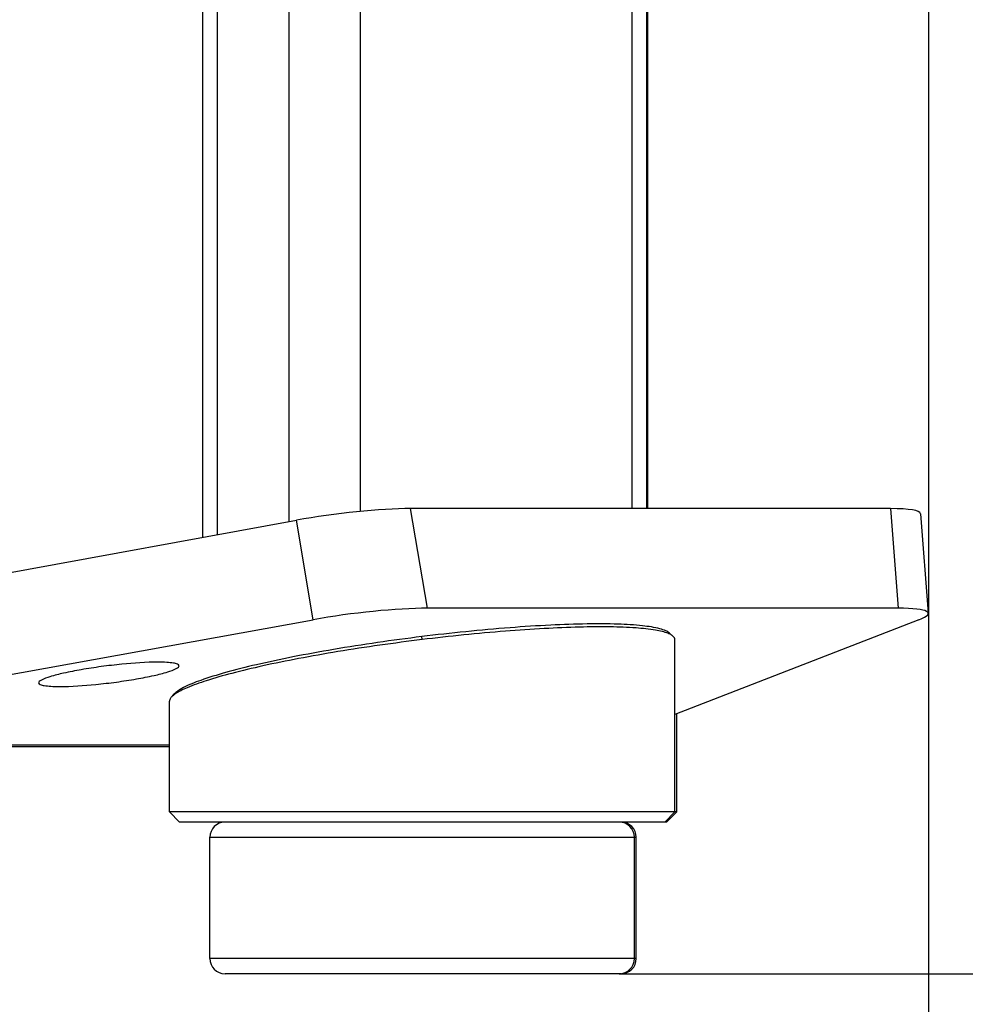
# Model space of a CAD drawing. Header units: millimetres. Extents: x 0 to 420, y 0 to 297.
# Tile 147 of 256: x 143 to 153, y 129 to 139. Entities that reach past the tile are written whole.
import ezdxf

# ---------------------------------------------------------------- set-up
doc = ezdxf.new("R2010")
doc.units = ezdxf.units.MM
doc.header["$LTSCALE"] = 23.1
doc.layers.get('0').update_dxf_attribs({"linetype": 'CONTINUOUS'})
doc.layers.add('02___PRT_ALL_AXES', color=7, linetype='CONTINUOUS')
doc.layers.add('DIM_PILOTEES', color=7, linetype='CONTINUOUS')
doc.styles.get("Standard").update_dxf_attribs({"font": 'txt', "width": 0.7})
doc.dimstyles.new('DIMSTYLE_1', dxfattribs={"dimtxt": 2.5, "dimasz": 3.5, "dimexe": 2, "dimexo": 0, "dimtad": 1, "dimdec": 0, "dimlfac": 10, "dimdsep": 46, "dimtxsty": 'Standard', "dimblk": '_FILLED', "dimblk1": '_FILLED', "dimblk2": '_FILLED', "dimcen": 0.09, "dimazin": 2, "dimtp": 1.2, "dimtm": 1.2, "dimtfac": 1, "dimtdec": 0, "dimtofl": 0, "dimtmove": 0, "dimatfit": 3, "dimldrblk": '_FILLED', "dimfxl": 0, "dimtolj": 1, "dimarcsym": 0})
doc.dimstyles.new('DIMSTYLE_2', dxfattribs={"dimtxt": 2.5, "dimasz": 3.5, "dimexe": 2, "dimexo": 0, "dimtad": 1, "dimdec": 0, "dimlfac": 10, "dimdsep": 46, "dimtxsty": 'Standard', "dimblk": '_FILLED', "dimblk1": '_FILLED', "dimblk2": '_FILLED', "dimcen": 0.09, "dimazin": 2, "dimtp": 0.5, "dimtm": 0.5, "dimtfac": 1, "dimtdec": 0, "dimtofl": 0, "dimtmove": 0, "dimatfit": 3, "dimldrblk": '_FILLED', "dimfxl": 0, "dimtolj": 1, "dimarcsym": 0})
doc.dimstyles.new('DIMSTYLE_4', dxfattribs={"dimtxt": 2.5, "dimasz": 3.5, "dimexe": 2, "dimexo": 0, "dimtad": 1, "dimdec": 0, "dimlfac": 10, "dimdsep": 46, "dimtxsty": 'Standard', "dimblk": '_FILLED', "dimblk1": '_FILLED', "dimblk2": '_FILLED', "dimcen": 0.09, "dimazin": 2, "dimtp": 0.8, "dimtm": 0.8, "dimtfac": 1, "dimtdec": 0, "dimtofl": 0, "dimtmove": 0, "dimatfit": 3, "dimldrblk": '_FILLED', "dimfxl": 0, "dimtolj": 1, "dimarcsym": 0})

# ---------------------------------------------------------------- blocks, each defined once
blk = doc.blocks.new('_FILLED')
at = {"color": 0, "linetype": 'ByBlock'}
blk.add_solid([(0, 0), (-1, 0.1429), (-1, -0.1429)], dxfattribs=at)
blk = doc.blocks.new('*D4')
at = {"layer": 'DIM_PILOTEES', "color": 2, "linetype": 'Continuous'}
for p, q in [((169.8252, 234.122), (190.8855, 234.122)), ((188.8855, 234.122), (188.8855, 181.7845)), ((188.8855, 129.4471), (188.8855, 181.7845)), ((149.276, 129.4471), (190.8855, 129.4471))]:
    blk.add_line(p, q, dxfattribs=at)
at = {"layer": 'DIM_PILOTEES', "color": 2, "linetype": 'Continuous', "xscale": 3.5, "yscale": 3.5, "zscale": 3.5}
for p, rotation in [((188.8855, 234.122), 90), ((188.8855, 129.4471), 270)]:
    blk.add_blockref('_FILLED', p, dxfattribs=dict(at, rotation=rotation))
at = {"layer": 'DIM_PILOTEES', "color": 2, "linetype": 'Continuous', "insert": (185.7605, 188.8468), "char_height": 2.5, "width": 10.982143, "attachment_point": 2, "rotation": 90, "line_spacing_factor": 0.9}
blk.add_mtext('{\\ftxt;\\W0.0001;\\H0.0001;\\~}{\\ftxt;\\W2.9285714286;\\H2.5; }{\\ftxt;\\W0.0001;\\H0.0001;\\~}', dxfattribs=at)
blk = doc.blocks.new('*D5')
at = {"layer": 'DIM_PILOTEES', "color": 2, "linetype": 'Continuous'}
for p, q in [((95.9146, 146.4487), (95.9146, 118.4025)), ((152.3359, 146.4487), (152.3359, 118.4025)), ((95.9146, 120.4025), (124.1252, 120.4025)), ((152.3359, 120.4025), (124.1252, 120.4025))]:
    blk.add_line(p, q, dxfattribs=at)
at = {"layer": 'DIM_PILOTEES', "color": 2, "linetype": 'Continuous', "xscale": 3.5, "yscale": 3.5, "zscale": 3.5, "rotation": 180}
blk.add_blockref('_FILLED', (95.9146, 120.4025), dxfattribs=at)
at = {"layer": 'DIM_PILOTEES', "color": 2, "linetype": 'Continuous', "xscale": 3.5, "yscale": 3.5, "zscale": 3.5}
blk.add_blockref('_FILLED', (152.3359, 120.4025), dxfattribs=at)
at = {"layer": 'DIM_PILOTEES', "color": 2, "linetype": 'Continuous', "insert": (124.7849, 123.5275), "char_height": 2.5, "width": 8.571429, "attachment_point": 2, "line_spacing_factor": 0.9}
blk.add_mtext('{\\ftxt;\\W0.0001;\\H0.0001;\\~}{\\ftxt;\\W2.2857142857;\\H2.5; }{\\ftxt;\\W0.0001;\\H0.0001;\\~}', dxfattribs=at)
blk = doc.blocks.new('*D7')
at = {"layer": 'DIM_PILOTEES', "color": 2, "linetype": 'Continuous'}
for p, q in [((175.5092, 147.742), (175.5092, 155.242)), ((175.5092, 155.242), (175.5092, 138.5945)), ((139.1746, 147.742), (177.5092, 147.742)), ((175.5092, 121.9471), (175.5092, 138.5945)), ((149.276, 129.4471), (177.5092, 129.4471)), ((175.5092, 129.4471), (175.5092, 121.9471))]:
    blk.add_line(p, q, dxfattribs=at)
at = {"layer": 'DIM_PILOTEES', "color": 2, "linetype": 'Continuous', "xscale": 3.5, "yscale": 3.5, "zscale": 3.5}
for p, rotation in [((175.5092, 147.742), 270), ((175.5092, 129.4471), 90)]:
    blk.add_blockref('_FILLED', p, dxfattribs=dict(at, rotation=rotation))
at = {"layer": 'DIM_PILOTEES', "color": 2, "linetype": 'Continuous', "insert": (172.3842, 139.4437), "char_height": 2.5, "width": 7.767857, "attachment_point": 2, "rotation": 90, "line_spacing_factor": 0.9}
blk.add_mtext('{\\ftxt;\\W0.0001;\\H0.0001;\\~}{\\ftxt;\\W2.0714285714;\\H2.5; }{\\ftxt;\\W0.0001;\\H0.0001;\\~}', dxfattribs=at)

msp = doc.modelspace()

# ---------------------------------------------------------------- linework, layer by layer
at = {"color": 7, "linetype": 'Continuous'}
for p, q in [((145.1553, 133.763), (145.1553, 145.6709)), ((145.3018, 133.7898), (145.3018, 145.6441)), ((146.0089, 133.9191), (146.0089, 145.5149)), ((146.716, 134.02), (146.716, 145.414)), ((149.403, 134.0478), (149.403, 145.3861)), ((149.5495, 134.0478), (149.5495, 145.3861)), ((149.5601, 134.0478), (149.5601, 145.3861)), ((151.9596, 134.0478), (147.2122, 134.0478)), ((147.3779, 133.0627), (147.2122, 134.0478)), ((151.9596, 134.0478), (152.0368, 133.0627)), ((139.2969, 132.692), (146.0835, 133.9327)), ((146.2489, 132.9488), (146.0835, 133.9327)), ((152.2566, 133.9971), (152.3338, 133.0125)), ((152.0368, 133.0627), (147.3779, 133.0627)), ((139.3792, 131.7068), (146.2489, 132.9488)), ((152.242, 132.9488), (149.826, 132.0121)), ((147.326, 132.7518), (147.3223, 132.7814)), ((149.8078, 132.7862), (149.774, 132.8161)), ((144.8706, 132.2116), (144.844, 132.1815)), ((149.8448, 131.0472), (149.8448, 132.0194)), ((144.826, 131.692), (136.4981, 131.692)), ((144.826, 131.7068), (139.3792, 131.7068)), ((149.8448, 131.0472), (144.826, 131.0471)), ((144.926, 130.9471), (144.826, 131.0471)), ((149.726, 130.9471), (149.826, 131.0471)), ((149.7448, 130.9472), (149.8448, 131.0472)), ((149.7448, 130.9472), (144.926, 130.9471)), ((145.226, 130.7971), (149.4448, 130.7972)), ((145.226, 129.5971), (145.226, 130.7971)), ((149.426, 129.5971), (149.426, 130.7971)), ((149.4448, 129.5972), (149.4448, 130.7972)), ((149.4448, 129.5972), (145.226, 129.5971)), ((149.276, 129.4471), (145.376, 129.4471)), ((149.2948, 129.4472), (149.2762, 129.4472))]:
    msp.add_line(p, q, dxfattribs=at)
for centre, radius, start, end in [((149.6627, 132.5675), 0.2644, 65.80378, 67.58408), ((145.0525, 131.9648), 0.3017, 125.30323, 126.46893), ((145.376, 130.7971), 0.15, 90, 180), ((149.276, 130.7971), 0.15, 0, 90), ((149.2948, 130.7972), 0.15, 0, 90), ((145.376, 129.5971), 0.15, 180, 270), ((149.276, 129.5971), 0.15, 270, 360), ((149.2948, 129.5972), 0.15, 270, 360)]:
    msp.add_arc(centre, radius, start, end, dxfattribs=at)
for centre, major_axis, ratio, start_param, end_param in [((146.5159, 133.8742), (0.9932, 0.1236), 0.122806, 0.778807, 2.005942), ((151.2631, 133.8742), (0.9934, 0.1236), 0.122777, -0.005595, 0.77869), ((146.6813, 132.8909), (0.9935, 0.1222), 0.121465, 0.778915, 2.00605), ((151.3402, 132.8909), (0.9935, 0.1222), 0.121465, 5.834966, 7.062101)]:
    msp.add_ellipse(centre, major_axis=major_axis, ratio=ratio, start_param=start_param, end_param=end_param, dxfattribs=at)
for points, knots in [([(149.774, 132.8161), (149.7631, 132.8258), (149.732, 132.8426), (149.6434, 132.8709), (149.4846, 132.8935), (149.2437, 132.9077), (148.9401, 132.9085), (148.5839, 132.8961), (148.0379, 132.8608), (147.6128, 132.8172), (147.3223, 132.7814)], [0, 0, 0, 0, 0.017717, 0.042241, 0.112867, 0.211497, 0.33551, 0.481276, 0.644449, 1, 1, 1, 1]), ([(149.7635, 132.8119), (149.7228, 132.8287), (149.6152, 132.8515), (149.4232, 132.8711), (149.1721, 132.8795), (148.8695, 132.8767), (148.5229, 132.8621), (148.0029, 132.8265), (147.6002, 132.7852), (147.326, 132.7518)], [0, 0, 0, 0, 0.054009, 0.133411, 0.236713, 0.361388, 0.504237, 0.661576, 1, 1, 1, 1]), ([(147.3223, 132.7814), (147.0308, 132.7454), (146.6048, 132.684), (146.0604, 132.585), (145.703, 132.5093), (145.3983, 132.4332), (145.1567, 132.3593), (144.9988, 132.2974), (144.9117, 132.2478), (144.8814, 132.2237), (144.8706, 132.2115)], [0, 0, 0, 0, 0.347982, 0.509528, 0.655366, 0.780631, 0.881336, 0.954684, 0.980754, 1, 1, 1, 1]), ([(147.326, 132.7518), (147.0473, 132.7179), (146.6389, 132.6601), (146.1143, 132.5677), (145.7641, 132.4967), (145.4591, 132.4245), (145.2082, 132.3539), (145.019, 132.2867), (144.9157, 132.2376), (144.8782, 132.211)], [0, 0, 0, 0, 0.334639, 0.491427, 0.634808, 0.760503, 0.864895, 0.945229, 1, 1, 1, 1]), ([(149.8078, 132.7862), (149.8055, 132.7883), (149.7942, 132.7972), (149.7813, 132.804), (149.7711, 132.8086)], [0, 0, 0, 0, 0.217794, 1, 1, 1, 1]), ([(149.826, 132.7518), (149.826, 132.7549), (149.8243, 132.7682), (149.8154, 132.7795), (149.8078, 132.7862)], [0, 0, 0, 0, 0.229894, 1, 1, 1, 1]), ([(144.844, 132.1815), (144.8412, 132.1783), (144.8322, 132.1671), (144.826, 132.1529), (144.826, 132.1428)], [0, 0, 0, 0, 0.296227, 1, 1, 1, 1]), ([(144.8732, 132.2074), (144.8703, 132.2053), (144.86, 132.1973), (144.8502, 132.1885), (144.844, 132.1815)], [0, 0, 0, 0, 0.277331, 1, 1, 1, 1])]:
    msp.add_open_spline(points, degree=3, knots=knots, dxfattribs=at)
at = {"layer": '02___PRT_ALL_AXES', "color": 7, "linetype": 'Continuous'}
for p, q in [((149.826, 131.0471), (149.826, 132.7518)), ((144.826, 131.0471), (144.826, 132.1428))]:
    msp.add_line(p, q, dxfattribs=at)
for points, knots in [([(144.7138, 132.5288), (144.5941, 132.5288), (144.406, 132.5154), (144.1527, 132.486), (143.9604, 132.4567), (143.7907, 132.4238), (143.6589, 132.3911), (143.577, 132.3622), (143.5395, 132.3406), (143.5309, 132.3277), (143.5315, 132.3229)], [0, 0, 0, 0, 0.295691, 0.465163, 0.63004, 0.776277, 0.891559, 0.966683, 0.98793, 1, 1, 1, 1]), ([(143.7386, 132.2883), (143.8583, 132.2883), (144.0465, 132.3017), (144.2997, 132.3311), (144.492, 132.3604), (144.6617, 132.3933), (144.7935, 132.426), (144.8755, 132.4549), (144.9129, 132.4765), (144.9215, 132.4894), (144.9209, 132.4942)], [0, 0, 0, 0, 0.295691, 0.465163, 0.63004, 0.776277, 0.891559, 0.966683, 0.98793, 1, 1, 1, 1]), ([(144.9209, 132.4942), (144.9201, 132.5012), (144.8984, 132.5144), (144.8584, 132.5214), (144.7929, 132.5281), (144.7427, 132.5288), (144.7138, 132.5288)], [0, 0, 0, 0, 0.098061, 0.294276, 0.597511, 1, 1, 1, 1]), ([(143.5315, 132.3229), (143.5323, 132.3159), (143.554, 132.3027), (143.594, 132.2957), (143.6595, 132.289), (143.7098, 132.2883), (143.7386, 132.2883)], [0, 0, 0, 0, 0.098061, 0.294276, 0.597511, 1, 1, 1, 1])]:
    msp.add_open_spline(points, degree=3, knots=knots, dxfattribs=at)

# ---------------------------------------------------------------- dimensions: what is measured, and where the dimension line sits
at = {"layer": 'DIM_PILOTEES', "color": 2, "linetype": 'Continuous'}
for base, p1, p2, angle, text, dimstyle, picture, middle in [((188.8855, 129.4471), (169.8252, 234.122), (149.276, 129.4471), 270, '{\\ftxt;\\W0.0001;\\H0.0001;\\~}{\\ftxt;\\W2.9285714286;\\H2.5; }{\\ftxt;\\W0.0001;\\H0.0001;\\~}', 'DIMSTYLE_1', '*D4', (188.8855, 188.4897)), ((175.5092, 147.742), (149.276, 129.4471), (139.1746, 147.742), 90, '{\\ftxt;\\W0.0001;\\H0.0001;\\~}{\\ftxt;\\W2.0714285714;\\H2.5; }{\\ftxt;\\W0.0001;\\H0.0001;\\~}', 'DIMSTYLE_2', '*D7', (175.5092, 139.0865))]:
    dim = msp.add_linear_dim(base=base, p1=p1, p2=p2, angle=angle, text=text, dimstyle=dimstyle, dxfattribs=at)
    dim.commit()
    dim.dimension.update_dxf_attribs({"geometry": picture, "text_midpoint": middle, "dimtype": 160})
dim = msp.add_linear_dim(base=(152.3359, 120.4025), p1=(95.9146, 146.4487), p2=(152.3359, 146.4487), text='{\\ftxt;\\W0.0001;\\H0.0001;\\~}{\\ftxt;\\W2.2857142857;\\H2.5; }{\\ftxt;\\W0.0001;\\H0.0001;\\~}', dimstyle='DIMSTYLE_4', dxfattribs=at)
dim.commit()
dim.dimension.update_dxf_attribs({"geometry": '*D5', "text_midpoint": (124.4277, 120.4025), "dimtype": 160})

doc.saveas('drawing.dxf')
